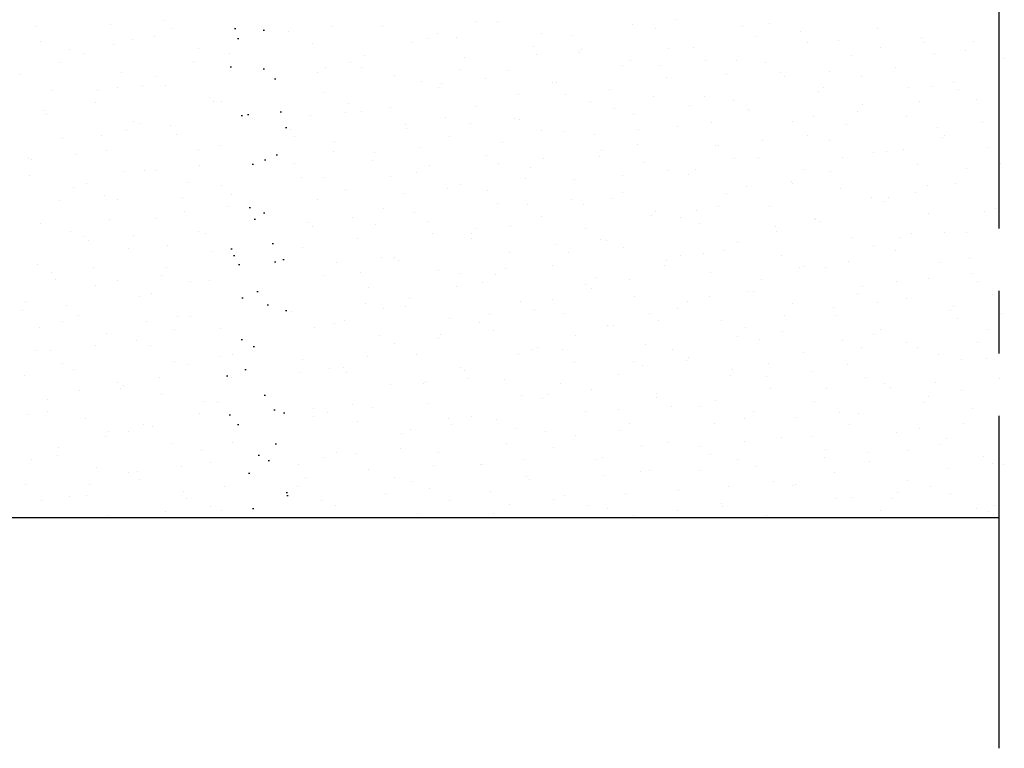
# Model space of a CAD drawing. Extents: x -940 to 22840, y -452 to 16368.
# Tile 21 of 50: x 17160 to 17554, y 3670 to 3962. Entities that reach past the tile are written whole.
import ezdxf

# ---------------------------------------------------------------- set-up
doc = ezdxf.new("R2010")
doc.units = 0
doc.header["$LTSCALE"] = 20
doc.linetypes.add('CENTER2', pattern=[11.25, 7.5, -1.25, 1.25, -1.25])
doc.layers.add('BOUW', color=8, linetype='CONTINUOUS')
doc.layers.add('WL570---', color=3, linetype='CONTINUOUS')

msp = doc.modelspace()

# ---------------------------------------------------------------- hatches: boundary and pattern name
at = {"layer": 'WL570---'}
h = msp.add_hatch(dxfattribs=at)
h.set_pattern_fill('GESTORT', color=8, scale=1.2, style=0, pattern_type=2)
h.set_pattern_definition([(17, (-15942.036, -14256.439), (6.188989, 19.158626), [0, -19.584, -11.088, 0, -16.128]), (48, (-15942.036, -14256.439), (-4.419739, 19.48124), [0, -19.392, 0, -19.776, 0, -15.936]), (71, (-15942.036, -14256.439), (-11.4987784, 16.143137), [0, -19.2, 0, -11.52, -15.792])])
h.paths.add_polyline_path([(17242.84, 3762.13), (17267.26, 3762.13), (17267.26, 4115.65), (17242.84, 4115.65)])

# ---------------------------------------------------------------- linework, layer by layer
at = {"layer": 'BOUW'}
msp.add_line((17551.59, 3762.13), (16990.81, 3762.13), dxfattribs=at)
at = {"layer": 'WL570---', "color": 8, "linetype": 'CENTER2'}
msp.add_line((17551.59, 4253.01), (17551.59, 3669.96), dxfattribs=at)
at = {"layer": 'WL570---', "color": 8}
for p, q in [((17166.6, 3958.9), (17166.6, 3958.9)), ((17196.46, 3959.83), (17196.46, 3959.83)), ((17217.84, 3961.14), (17217.84, 3961.14)), ((17285.23, 3958.7), (17285.23, 3958.7)), ((17305.28, 3958.74), (17305.28, 3958.74)), ((17342.47, 3960.87), (17342.47, 3960.87)), ((17350.99, 3960.72), (17350.99, 3960.72)), ((17404.9, 3959.48), (17404.9, 3959.48)), ((17422.65, 3961.49), (17422.65, 3961.49)), ((17448.94, 3958.89), (17448.94, 3958.89)), ((17460.06, 3959.91), (17460.06, 3959.91)), ((17213.85, 3954.76), (17213.85, 3954.76)), ((17220.59, 3958.14), (17220.59, 3958.14)), ((17267.48, 3956.69), (17267.48, 3956.69)), ((17327.05, 3956.16), (17327.05, 3956.16)), ((17334.87, 3954.25), (17334.87, 3954.25)), ((17368.64, 3955.94), (17368.64, 3955.94)), ((17381.04, 3955.4), (17381.04, 3955.4)), ((17414.35, 3957.93), (17414.35, 3957.93)), ((17454.54, 3955.02), (17454.54, 3955.02)), ((17472.29, 3957.03), (17472.29, 3957.03)), ((17502.93, 3958.13), (17502.93, 3958.13)), ((17520.86, 3954.26), (17520.86, 3954.26)), ((17168.14, 3952.77), (17168.14, 3952.77)), ((17197.45, 3951.46), (17197.45, 3951.46)), ((17205.16, 3953.43), (17205.16, 3953.43)), ((17277.22, 3951.96), (17277.22, 3951.96)), ((17317.12, 3952.24), (17317.12, 3952.24)), ((17322.93, 3953.95), (17322.93, 3953.95)), ((17365.62, 3950.68), (17365.62, 3950.68)), ((17475.14, 3952.28), (17475.14, 3952.28)), ((17487.5, 3953.41), (17487.5, 3953.41)), ((17504.17, 3950.57), (17504.17, 3950.57)), ((17521.92, 3952.58), (17521.92, 3952.58)), ((17541.49, 3952.65), (17541.49, 3952.65)), ((17179.7, 3949.45), (17179.7, 3949.45)), ((17185.79, 3947.99), (17185.79, 3947.99)), ((17231.51, 3949.98), (17231.51, 3949.98)), ((17243.73, 3947.95), (17243.73, 3947.95)), ((17297.72, 3947.19), (17297.72, 3947.19)), ((17366.76, 3947.78), (17366.76, 3947.78)), ((17383.72, 3948.3), (17383.72, 3948.3)), ((17384.51, 3949.79), (17384.51, 3949.79)), ((17419.6, 3949.92), (17419.6, 3949.92)), ((17429.43, 3950.29), (17429.43, 3950.29)), ((17492.54, 3947.21), (17492.54, 3947.21)), ((17526.07, 3947.94), (17526.07, 3947.94)), ((17538.25, 3949.19), (17538.25, 3949.19)), ((17175.83, 3944.46), (17175.83, 3944.46)), ((17229.34, 3945), (17229.34, 3945)), ((17282.29, 3942.47), (17282.29, 3942.47)), ((17292.3, 3944.33), (17292.3, 3944.33)), ((17296.73, 3942.55), (17296.73, 3942.55)), ((17338.01, 3946.31), (17338.01, 3946.31)), ((17401.12, 3943.23), (17401.12, 3943.23)), ((17404.18, 3945.21), (17404.18, 3945.21)), ((17416.4, 3943.33), (17416.4, 3943.33)), ((17434.14, 3945.34), (17434.14, 3945.34)), ((17446.83, 3945.22), (17446.83, 3945.22)), ((17458.17, 3944.45), (17458.17, 3944.45)), ((17553.81, 3946.12), (17553.81, 3946.12)), ((17160.41, 3939.74), (17160.41, 3939.74)), ((17200.88, 3940.35), (17200.88, 3940.35)), ((17214.4, 3938.98), (17214.4, 3938.98)), ((17278.98, 3940.54), (17278.98, 3940.54)), ((17309.69, 3939.25), (17309.69, 3939.25)), ((17336.28, 3941.71), (17336.28, 3941.71)), ((17355.41, 3941.24), (17355.41, 3941.24)), ((17442.75, 3939.73), (17442.75, 3939.73)), ((17464.48, 3940.43), (17464.48, 3940.43)), ((17466.03, 3938.88), (17466.03, 3938.88)), ((17483.78, 3940.89), (17483.78, 3940.89)), ((17496.74, 3938.97), (17496.74, 3938.97)), ((17510.19, 3942.42), (17510.19, 3942.42)), ((17208.95, 3935.31), (17208.95, 3935.31)), ((17218.27, 3935.28), (17218.27, 3935.28)), ((17320.86, 3937), (17320.86, 3937)), ((17328.62, 3936.09), (17328.62, 3936.09)), ((17346.37, 3938.1), (17346.37, 3938.1)), ((17373.06, 3936.46), (17373.06, 3936.46)), ((17374.85, 3936.24), (17374.85, 3936.24)), ((17418.77, 3938.45), (17418.77, 3938.45)), ((17525.28, 3934.78), (17525.28, 3934.78)), ((17533.42, 3936.44), (17533.42, 3936.44)), ((17172.56, 3933.29), (17172.56, 3933.29)), ((17191.2, 3933.3), (17191.2, 3933.3)), ((17198.97, 3934.27), (17198.97, 3934.27)), ((17281.64, 3932.48), (17281.64, 3932.48)), ((17327.35, 3934.47), (17327.35, 3934.47)), ((17359.43, 3931.52), (17359.43, 3931.52)), ((17378.25, 3931.64), (17378.25, 3931.64)), ((17396, 3933.65), (17396, 3933.65)), ((17413.42, 3930.76), (17413.42, 3930.76)), ((17433.85, 3930.81), (17433.85, 3930.81)), ((17479.56, 3932.79), (17479.56, 3932.79)), ((17481.31, 3934.25), (17481.31, 3934.25)), ((17515.67, 3934.43), (17515.67, 3934.43)), ((17535.3, 3933.49), (17535.3, 3933.49)), ((17190.21, 3928.51), (17190.21, 3928.51)), ((17235.92, 3930.49), (17235.92, 3930.49)), ((17237.54, 3928.79), (17237.54, 3928.79)), ((17240.84, 3928.85), (17240.84, 3928.85)), ((17291.53, 3928.03), (17291.53, 3928.03)), ((17342.43, 3926.83), (17342.43, 3926.83)), ((17388.14, 3928.82), (17388.14, 3928.82)), ((17427.89, 3927.19), (17427.89, 3927.19)), ((17445.64, 3929.2), (17445.64, 3929.2)), ((17496.96, 3927.72), (17496.96, 3927.72)), ((17519.88, 3928.78), (17519.88, 3928.78)), ((17542.67, 3929.71), (17542.67, 3929.71)), ((17169.64, 3925.3), (17169.64, 3925.3)), ((17170.81, 3923.62), (17170.81, 3923.62)), ((17276.11, 3923.32), (17276.11, 3923.32)), ((17290.48, 3924.4), (17290.48, 3924.4)), ((17296.72, 3924.84), (17296.72, 3924.84)), ((17308.22, 3926.41), (17308.22, 3926.41)), ((17397.99, 3926.05), (17397.99, 3926.05)), ((17405.54, 3923.75), (17405.54, 3923.75)), ((17451.25, 3925.74), (17451.25, 3925.74)), ((17451.98, 3925.29), (17451.98, 3925.29)), ((17477.53, 3922.74), (17477.53, 3922.74)), ((17495.28, 3924.75), (17495.28, 3924.75)), ((17514.61, 3922.94), (17514.61, 3922.94)), ((17205.3, 3920.87), (17205.3, 3920.87)), ((17208.21, 3919.82), (17208.21, 3919.82)), ((17220.45, 3919.17), (17220.45, 3919.17)), ((17314.11, 3919.77), (17314.11, 3919.77)), ((17330.09, 3922.56), (17330.09, 3922.56)), ((17340.11, 3919.95), (17340.11, 3919.95)), ((17357.86, 3921.96), (17357.86, 3921.96)), ((17359.83, 3921.76), (17359.83, 3921.76)), ((17423.19, 3918.96), (17423.19, 3918.96)), ((17436.56, 3920.57), (17436.56, 3920.57)), ((17468.9, 3920.95), (17468.9, 3920.95)), ((17490.55, 3919.81), (17490.55, 3919.81)), ((17544.92, 3920.3), (17544.92, 3920.3)), ((17192.78, 3915.11), (17192.78, 3915.11)), ((17202.7, 3917.16), (17202.7, 3917.16)), ((17222.69, 3915.8), (17222.69, 3915.8)), ((17268.4, 3917.79), (17268.4, 3917.79)), ((17314.67, 3917.84), (17314.67, 3917.84)), ((17331.77, 3914.99), (17331.77, 3914.99)), ((17368.66, 3917.08), (17368.66, 3917.08)), ((17377.48, 3916.98), (17377.48, 3916.98)), ((17389.75, 3915.5), (17389.75, 3915.5)), ((17407.5, 3917.51), (17407.5, 3917.51)), ((17475.12, 3915.1), (17475.12, 3915.1)), ((17527.17, 3918.29), (17527.17, 3918.29)), ((17529.7, 3915.3), (17529.7, 3915.3)), ((17176.98, 3913.81), (17176.98, 3913.81)), ((17240.34, 3911.01), (17240.34, 3911.01)), ((17270.08, 3914.72), (17270.08, 3914.72)), ((17286.06, 3913), (17286.06, 3913)), ((17353.24, 3912.36), (17353.24, 3912.36)), ((17407.23, 3911.6), (17407.23, 3911.6)), ((17438.27, 3911.33), (17438.27, 3911.33)), ((17439.39, 3911.05), (17439.39, 3911.05)), ((17457.14, 3913.06), (17457.14, 3913.06)), ((17483.98, 3913.31), (17483.98, 3913.31)), ((17529.11, 3914.34), (17529.11, 3914.34)), ((17182.31, 3907.48), (17182.31, 3907.48)), ((17194.63, 3909.03), (17194.63, 3909.03)), ((17231.35, 3909.63), (17231.35, 3909.63)), ((17285.34, 3908.87), (17285.34, 3908.87)), ((17301.97, 3908.26), (17301.97, 3908.26)), ((17319.72, 3910.27), (17319.72, 3910.27)), ((17346.85, 3907.35), (17346.85, 3907.35)), ((17392.56, 3909.34), (17392.56, 3909.34)), ((17501.38, 3908.24), (17501.38, 3908.24)), ((17506.78, 3908.61), (17506.78, 3908.61)), ((17513.69, 3909.62), (17513.69, 3909.62)), ((17547.09, 3910.23), (17547.09, 3910.23)), ((17163.45, 3906.14), (17163.45, 3906.14)), ((17164.56, 3905.47), (17164.56, 3905.47)), ((17269.92, 3904.16), (17269.92, 3904.16)), ((17301.14, 3905.36), (17301.14, 3905.36)), ((17323.91, 3903.4), (17323.91, 3903.4)), ((17351.61, 3903.81), (17351.61, 3903.81)), ((17369.36, 3905.82), (17369.36, 3905.82)), ((17391.8, 3906.89), (17391.8, 3906.89)), ((17409.96, 3904.27), (17409.96, 3904.27)), ((17445.79, 3906.13), (17445.79, 3906.13)), ((17455.67, 3906.26), (17455.67, 3906.26)), ((17489.03, 3906.59), (17489.03, 3906.59)), ((17519.03, 3903.46), (17519.03, 3903.46)), ((17552.26, 3904.14), (17552.26, 3904.14)), ((17164, 3899.4), (17164, 3899.4)), ((17202.02, 3900.66), (17202.02, 3900.66)), ((17209.72, 3901.39), (17209.72, 3901.39)), ((17214.19, 3901.02), (17214.19, 3901.02)), ((17231.94, 3903.03), (17231.94, 3903.03)), ((17318.53, 3900.29), (17318.53, 3900.29)), ((17364.25, 3902.28), (17364.25, 3902.28)), ((17401.25, 3899.35), (17401.25, 3899.35)), ((17419, 3901.37), (17419, 3901.37)), ((17427.61, 3899.48), (17427.61, 3899.48)), ((17430.37, 3901.41), (17430.37, 3901.41)), ((17473.32, 3901.47), (17473.32, 3901.47)), ((17484.36, 3900.65), (17484.36, 3900.65)), ((17538.67, 3902.14), (17538.67, 3902.14)), ((17186.6, 3895.95), (17186.6, 3895.95)), ((17227.11, 3896.32), (17227.11, 3896.32)), ((17240.58, 3895.19), (17240.58, 3895.19)), ((17272.82, 3898.3), (17272.82, 3898.3)), ((17281.58, 3898.58), (17281.58, 3898.58)), ((17308.48, 3898.68), (17308.48, 3898.68)), ((17336.19, 3895.51), (17336.19, 3895.51)), ((17362.47, 3897.92), (17362.47, 3897.92)), ((17381.9, 3897.5), (17381.9, 3897.5)), ((17468.64, 3896.91), (17468.64, 3896.91)), ((17468.94, 3895.94), (17468.94, 3895.94)), ((17522.92, 3895.18), (17522.92, 3895.18)), ((17534.11, 3895.82), (17534.11, 3895.82)), ((17181.4, 3894.33), (17181.4, 3894.33)), ((17193.8, 3891.34), (17193.8, 3891.34)), ((17244.76, 3891.53), (17244.76, 3891.53)), ((17290.48, 3893.52), (17290.48, 3893.52)), ((17313.47, 3892.11), (17313.47, 3892.11)), ((17331.22, 3894.12), (17331.22, 3894.12)), ((17347.05, 3893.21), (17347.05, 3893.21)), ((17401.04, 3892.45), (17401.04, 3892.45)), ((17442.69, 3891.84), (17442.69, 3891.84)), ((17450.89, 3894.9), (17450.89, 3894.9)), ((17488.4, 3893.83), (17488.4, 3893.83)), ((17518.28, 3892.46), (17518.28, 3892.46)), ((17176.05, 3889.33), (17176.05, 3889.33)), ((17199.05, 3889.54), (17199.05, 3889.54)), ((17225.16, 3890.47), (17225.16, 3890.47)), ((17279.15, 3889.71), (17279.15, 3889.71)), ((17351.27, 3887.87), (17351.27, 3887.87)), ((17363.11, 3887.66), (17363.11, 3887.66)), ((17380.86, 3889.67), (17380.86, 3889.67)), ((17385.61, 3887.73), (17385.61, 3887.73)), ((17396.98, 3889.86), (17396.98, 3889.86)), ((17500.53, 3890.45), (17500.53, 3890.45)), ((17505.8, 3888.76), (17505.8, 3888.76)), ((17507.5, 3890.46), (17507.5, 3890.46)), ((17551.51, 3890.75), (17551.51, 3890.75)), ((17225.69, 3884.87), (17225.69, 3884.87)), ((17243.44, 3886.88), (17243.44, 3886.88)), ((17305.56, 3885.88), (17305.56, 3885.88)), ((17317.72, 3884.24), (17317.72, 3884.24)), ((17414.38, 3884.79), (17414.38, 3884.79)), ((17430.5, 3885.22), (17430.5, 3885.22)), ((17439.6, 3886.97), (17439.6, 3886.97)), ((17460.09, 3886.77), (17460.09, 3886.77)), ((17523.45, 3883.98), (17523.45, 3883.98)), ((17546.07, 3884.99), (17546.07, 3884.99)), ((17550.17, 3886), (17550.17, 3886)), ((17168.42, 3879.92), (17168.42, 3879.92)), ((17195.83, 3881.51), (17195.83, 3881.51)), ((17214.14, 3881.91), (17214.14, 3881.91)), ((17275.33, 3880.42), (17275.33, 3880.42)), ((17293.08, 3882.43), (17293.08, 3882.43)), ((17302.29, 3879.52), (17302.29, 3879.52)), ((17322.95, 3880.81), (17322.95, 3880.81)), ((17368.67, 3882.8), (17368.67, 3882.8)), ((17412.75, 3883.21), (17412.75, 3883.21)), ((17424.18, 3882.25), (17424.18, 3882.25)), ((17432.03, 3880), (17432.03, 3880)), ((17477.74, 3881.99), (17477.74, 3881.99)), ((17478.17, 3881.49), (17478.17, 3881.49)), ((17480.14, 3880.77), (17480.14, 3880.77)), ((17180.41, 3876.79), (17180.41, 3876.79)), ((17231.53, 3876.84), (17231.53, 3876.84)), ((17234.4, 3876.03), (17234.4, 3876.03)), ((17277.24, 3878.82), (17277.24, 3878.82)), ((17324.97, 3875.97), (17324.97, 3875.97)), ((17340.61, 3876.03), (17340.61, 3876.03)), ((17342.72, 3877.98), (17342.72, 3877.98)), ((17356.28, 3878.76), (17356.28, 3878.76)), ((17386.32, 3878.01), (17386.32, 3878.01)), ((17462.39, 3878.76), (17462.39, 3878.76)), ((17462.75, 3876.78), (17462.75, 3876.78)), ((17516.74, 3876.02), (17516.74, 3876.02)), ((17529.78, 3876.32), (17529.78, 3876.32)), ((17538.53, 3876.34), (17538.53, 3876.34)), ((17185.82, 3874.85), (17185.82, 3874.85)), ((17187.55, 3873.18), (17187.55, 3873.18)), ((17205.3, 3875.19), (17205.3, 3875.19)), ((17294.9, 3874.04), (17294.9, 3874.04)), ((17340.86, 3874.05), (17340.86, 3874.05)), ((17392.36, 3873.53), (17392.36, 3873.53)), ((17394.85, 3873.29), (17394.85, 3873.29)), ((17447.11, 3872.36), (17447.11, 3872.36)), ((17492.82, 3874.35), (17492.82, 3874.35)), ((17512.03, 3874.31), (17512.03, 3874.31)), ((17203.47, 3870.06), (17203.47, 3870.06)), ((17218.97, 3871.32), (17218.97, 3871.32)), ((17237.19, 3868.73), (17237.19, 3868.73)), ((17272.96, 3870.55), (17272.96, 3870.55)), ((17355.69, 3868.39), (17355.69, 3868.39)), ((17374.61, 3871.52), (17374.61, 3871.52)), ((17379.43, 3868.57), (17379.43, 3868.57)), ((17401.4, 3870.38), (17401.4, 3870.38)), ((17433.41, 3867.81), (17433.41, 3867.81)), ((17442, 3869.08), (17442, 3869.08)), ((17501.31, 3871.3), (17501.31, 3871.3)), ((17510.22, 3869.28), (17510.22, 3869.28)), ((17286.83, 3864.28), (17286.83, 3864.28)), ((17304.58, 3866.29), (17304.58, 3866.29)), ((17309.98, 3866.4), (17309.98, 3866.4)), ((17311.53, 3865.08), (17311.53, 3865.08)), ((17418.8, 3865.31), (17418.8, 3865.31)), ((17424.25, 3867.07), (17424.25, 3867.07)), ((17464.51, 3867.29), (17464.51, 3867.29)), ((17491.64, 3864.63), (17491.64, 3864.63)), ((17527.87, 3864.5), (17527.87, 3864.5)), ((17539.88, 3865.83), (17539.88, 3865.83)), ((17167.16, 3863.5), (17167.16, 3863.5)), ((17172.84, 3860.44), (17172.84, 3860.44)), ((17189.64, 3862.35), (17189.64, 3862.35)), ((17218.56, 3862.42), (17218.56, 3862.42)), ((17296.1, 3860.36), (17296.1, 3860.36)), ((17327.37, 3861.33), (17327.37, 3861.33)), ((17336.47, 3859.83), (17336.47, 3859.83)), ((17354.22, 3861.84), (17354.22, 3861.84)), ((17373.08, 3863.32), (17373.08, 3863.32)), ((17417.99, 3863.1), (17417.99, 3863.1)), ((17436.45, 3860.52), (17436.45, 3860.52)), ((17471.98, 3862.34), (17471.98, 3862.34)), ((17473.89, 3862.62), (17473.89, 3862.62)), ((17482.16, 3862.51), (17482.16, 3862.51)), ((17541.28, 3860.18), (17541.28, 3860.18)), ((17174.22, 3857.63), (17174.22, 3857.63)), ((17199.05, 3857.04), (17199.05, 3857.04)), ((17216.8, 3859.05), (17216.8, 3859.05)), ((17228.21, 3856.87), (17228.21, 3856.87)), ((17235.95, 3857.35), (17235.95, 3857.35)), ((17281.66, 3859.34), (17281.66, 3859.34)), ((17345.03, 3856.55), (17345.03, 3856.55)), ((17350.09, 3859.6), (17350.09, 3859.6)), ((17390.74, 3858.53), (17390.74, 3858.53)), ((17403.86, 3857.39), (17403.86, 3857.39)), ((17456.56, 3857.62), (17456.56, 3857.62)), ((17510.55, 3856.86), (17510.55, 3856.86)), ((17523.53, 3858.17), (17523.53, 3858.17)), ((17542.95, 3856.86), (17542.95, 3856.86)), ((17190.24, 3855.37), (17190.24, 3855.37)), ((17212.78, 3852.16), (17212.78, 3852.16)), ((17299.31, 3854.56), (17299.31, 3854.56)), ((17334.67, 3854.89), (17334.67, 3854.89)), ((17386.11, 3855.38), (17386.11, 3855.38)), ((17388.66, 3854.13), (17388.66, 3854.13)), ((17451.53, 3852.88), (17451.53, 3852.88)), ((17453.5, 3852.94), (17453.5, 3852.94)), ((17495.12, 3852.14), (17495.12, 3852.14)), ((17497.24, 3854.87), (17497.24, 3854.87)), ((17162.18, 3848.59), (17162.18, 3848.59)), ((17207.89, 3850.58), (17207.89, 3850.58)), ((17298.33, 3848.14), (17298.33, 3848.14)), ((17316.08, 3850.15), (17316.08, 3850.15)), ((17360.11, 3848.91), (17360.11, 3848.91)), ((17373.24, 3849.41), (17373.24, 3849.41)), ((17405.82, 3850.89), (17405.82, 3850.89)), ((17427.23, 3848.65), (17427.23, 3848.65)), ((17435.75, 3850.92), (17435.75, 3850.92)), ((17503.14, 3848.48), (17503.14, 3848.48)), ((17514.64, 3849.8), (17514.64, 3849.8)), ((17549.11, 3851.38), (17549.11, 3851.38)), ((17160.91, 3845.35), (17160.91, 3845.35)), ((17178.66, 3847.36), (17178.66, 3847.36)), ((17268.69, 3844.93), (17268.69, 3844.93)), ((17305.34, 3845.92), (17305.34, 3845.92)), ((17314.4, 3846.92), (17314.4, 3846.92)), ((17365.72, 3845.7), (17365.72, 3845.7)), ((17423.22, 3845.82), (17423.22, 3845.82)), ((17468.93, 3847.81), (17468.93, 3847.81)), ((17485.39, 3846.47), (17485.39, 3846.47)), ((17532.29, 3845.01), (17532.29, 3845.01)), ((17533.69, 3846.67), (17533.69, 3846.67)), ((17552.78, 3844.03), (17552.78, 3844.03)), ((17177.26, 3840.96), (17177.26, 3840.96)), ((17183.45, 3843.19), (17183.45, 3843.19)), ((17210.55, 3840.9), (17210.55, 3840.9)), ((17222.98, 3842.94), (17222.98, 3842.94)), ((17228.3, 3842.91), (17228.3, 3842.91)), ((17289.92, 3841.21), (17289.92, 3841.21)), ((17331.79, 3841.85), (17331.79, 3841.85)), ((17343.9, 3840.44), (17343.9, 3840.44)), ((17347.97, 3843.68), (17347.97, 3843.68)), ((17377.5, 3843.84), (17377.5, 3843.84)), ((17411.8, 3843.94), (17411.8, 3843.94)), ((17415.36, 3841.24), (17415.36, 3841.24)), ((17440.87, 3841.04), (17440.87, 3841.04)), ((17465.79, 3843.18), (17465.79, 3843.18)), ((17486.58, 3843.03), (17486.58, 3843.03)), ((17535.03, 3842.02), (17535.03, 3842.02)), ((17168.03, 3838.47), (17168.03, 3838.47)), ((17222.02, 3837.71), (17222.02, 3837.71)), ((17240.37, 3837.87), (17240.37, 3837.87)), ((17277.94, 3838.46), (17277.94, 3838.46)), ((17286.08, 3839.86), (17286.08, 3839.86)), ((17349.45, 3837.06), (17349.45, 3837.06)), ((17395.16, 3839.05), (17395.16, 3839.05)), ((17397.61, 3839.23), (17397.61, 3839.23)), ((17450.37, 3838.46), (17450.37, 3838.46)), ((17465, 3836.79), (17465, 3836.79)), ((17504.36, 3837.7), (17504.36, 3837.7)), ((17547.37, 3837.38), (17547.37, 3837.38)), ((17194.66, 3835.89), (17194.66, 3835.89)), ((17206.59, 3833), (17206.59, 3833)), ((17303.73, 3835.08), (17303.73, 3835.08)), ((17327.58, 3834), (17327.58, 3834)), ((17328.48, 3835.73), (17328.48, 3835.73)), ((17382.47, 3834.97), (17382.47, 3834.97)), ((17447.25, 3834.78), (17447.25, 3834.78)), ((17455.95, 3833.4), (17455.95, 3833.4)), ((17488.93, 3832.99), (17488.93, 3832.99)), ((17501.66, 3835.39), (17501.66, 3835.39)), ((17514.64, 3832.34), (17514.64, 3832.34)), ((17542.92, 3832.23), (17542.92, 3832.23)), ((17166.6, 3829.11), (17166.6, 3829.11)), ((17172.41, 3829.2), (17172.41, 3829.2)), ((17190.16, 3831.22), (17190.16, 3831.22)), ((17212.31, 3831.1), (17212.31, 3831.1)), ((17309.83, 3831.99), (17309.83, 3831.99)), ((17364.53, 3829.43), (17364.53, 3829.43)), ((17367.05, 3830.25), (17367.05, 3830.25)), ((17377.22, 3829.55), (17377.22, 3829.55)), ((17410.24, 3831.41), (17410.24, 3831.41)), ((17421.04, 3829.49), (17421.04, 3829.49)), ((17473.35, 3828.33), (17473.35, 3828.33)), ((17496.89, 3830.33), (17496.89, 3830.33)), ((17519.06, 3830.32), (17519.06, 3830.32)), ((17222.05, 3824.75), (17222.05, 3824.75)), ((17239.8, 3826.76), (17239.8, 3826.76)), ((17245.16, 3827.52), (17245.16, 3827.52)), ((17273.11, 3825.45), (17273.11, 3825.45)), ((17299.15, 3826.76), (17299.15, 3826.76)), ((17318.82, 3827.44), (17318.82, 3827.44)), ((17359.47, 3827.54), (17359.47, 3827.54)), ((17381.92, 3824.36), (17381.92, 3824.36)), ((17405.61, 3824.78), (17405.61, 3824.78)), ((17426.86, 3825.1), (17426.86, 3825.1)), ((17427.64, 3826.34), (17427.64, 3826.34)), ((17527.5, 3827.51), (17527.5, 3827.51)), ((17536.71, 3825.53), (17536.71, 3825.53)), ((17546.53, 3825.88), (17546.53, 3825.88)), ((17177.26, 3824.03), (17177.26, 3824.03)), ((17181.68, 3821.47), (17181.68, 3821.47)), ((17227.4, 3823.46), (17227.4, 3823.46)), ((17283.73, 3822.05), (17283.73, 3822.05)), ((17289.44, 3822.31), (17289.44, 3822.31)), ((17290.5, 3820.38), (17290.5, 3820.38)), ((17336.21, 3822.37), (17336.21, 3822.37)), ((17337.72, 3821.29), (17337.72, 3821.29)), ((17409.11, 3823.09), (17409.11, 3823.09)), ((17445.29, 3821.56), (17445.29, 3821.56)), ((17459.6, 3824.02), (17459.6, 3824.02)), ((17476.5, 3820.65), (17476.5, 3820.65)), ((17491, 3823.55), (17491, 3823.55)), ((17161.84, 3819.31), (17161.84, 3819.31)), ((17199.08, 3816.4), (17199.08, 3816.4)), ((17215.83, 3818.55), (17215.83, 3818.55)), ((17244.79, 3818.39), (17244.79, 3818.39)), ((17271.69, 3820.3), (17271.69, 3820.3)), ((17322.29, 3816.57), (17322.29, 3816.57)), ((17339.08, 3817.86), (17339.08, 3817.86)), ((17353.87, 3817.58), (17353.87, 3817.58)), ((17399.58, 3819.57), (17399.58, 3819.57)), ((17444.18, 3819.3), (17444.18, 3819.3)), ((17458.75, 3818.64), (17458.75, 3818.64)), ((17498.17, 3818.54), (17498.17, 3818.54)), ((17551.79, 3817.9), (17551.79, 3817.9)), ((17183.91, 3813.06), (17183.91, 3813.06)), ((17200.41, 3813.84), (17200.41, 3813.84)), ((17201.66, 3815.07), (17201.66, 3815.07)), ((17308.15, 3815.59), (17308.15, 3815.59)), ((17321.33, 3815.85), (17321.33, 3815.85)), ((17376.28, 3815.81), (17376.28, 3815.81)), ((17388.72, 3813.41), (17388.72, 3813.41)), ((17460.37, 3813.92), (17460.37, 3813.92)), ((17482.75, 3813.83), (17482.75, 3813.83)), ((17506.08, 3815.91), (17506.08, 3815.91)), ((17508.39, 3814.19), (17508.39, 3814.19)), ((17526.14, 3816.2), (17526.14, 3816.2)), ((17536.74, 3813.07), (17536.74, 3813.07)), ((17171.02, 3809.63), (17171.02, 3809.63)), ((17216.73, 3811.62), (17216.73, 3811.62)), ((17233.55, 3808.61), (17233.55, 3808.61)), ((17360.86, 3811.1), (17360.86, 3811.1)), ((17368.95, 3809.94), (17368.95, 3809.94)), ((17370.97, 3811.4), (17370.97, 3811.4)), ((17414.66, 3811.93), (17414.66, 3811.93)), ((17414.85, 3810.34), (17414.85, 3810.34)), ((17438.36, 3808.96), (17438.36, 3808.96)), ((17477.77, 3808.85), (17477.77, 3808.85)), ((17523.48, 3810.84), (17523.48, 3810.84)), ((17171.07, 3804.87), (17171.07, 3804.87)), ((17238.97, 3808.36), (17238.97, 3808.36)), ((17277.53, 3805.97), (17277.53, 3805.97)), ((17292.96, 3807.6), (17292.96, 3807.6)), ((17300.94, 3806.17), (17300.94, 3806.17)), ((17323.24, 3807.96), (17323.24, 3807.96)), ((17386.34, 3804.87), (17386.34, 3804.87)), ((17399.42, 3805.62), (17399.42, 3805.62)), ((17420.61, 3806.95), (17420.61, 3806.95)), ((17432.06, 3806.86), (17432.06, 3806.86)), ((17453.41, 3804.86), (17453.41, 3804.86)), ((17521.31, 3808.35), (17521.31, 3808.35)), ((17541.13, 3806.05), (17541.13, 3806.05)), ((17163.52, 3803.38), (17163.52, 3803.38)), ((17186.1, 3801.99), (17186.1, 3801.99)), ((17231.81, 3803.98), (17231.81, 3803.98)), ((17277.54, 3802.89), (17277.54, 3802.89)), ((17283.19, 3804.16), (17283.19, 3804.16)), ((17294.92, 3800.9), (17294.92, 3800.9)), ((17331.53, 3802.13), (17331.53, 3802.13)), ((17340.63, 3802.89), (17340.63, 3802.89)), ((17350.58, 3801.72), (17350.58, 3801.72)), ((17449.71, 3802.08), (17449.71, 3802.08)), ((17470.25, 3802.5), (17470.25, 3802.5)), ((17487.99, 3804.51), (17487.99, 3804.51)), ((17495.42, 3804.06), (17495.42, 3804.06)), ((17195.41, 3796.92), (17195.41, 3796.92)), ((17203.5, 3796.92), (17203.5, 3796.92)), ((17209.64, 3799.4), (17209.64, 3799.4)), ((17213.16, 3798.93), (17213.16, 3798.93)), ((17316.1, 3797.41), (17316.1, 3797.41)), ((17332.83, 3799.71), (17332.83, 3799.71)), ((17358.29, 3798.1), (17358.29, 3798.1)), ((17400.22, 3797.27), (17400.22, 3797.27)), ((17404, 3800.09), (17404, 3800.09)), ((17437.99, 3800.14), (17437.99, 3800.14)), ((17491.98, 3799.38), (17491.98, 3799.38)), ((17519.88, 3798.04), (17519.88, 3798.04)), ((17537.63, 3800.05), (17537.63, 3800.05)), ((17194.22, 3794.68), (17194.22, 3794.68)), ((17312.57, 3796.11), (17312.57, 3796.11)), ((17370.09, 3796.65), (17370.09, 3796.65)), ((17382.47, 3795.26), (17382.47, 3795.26)), ((17449.85, 3792.81), (17449.85, 3792.81)), ((17464.79, 3794.44), (17464.79, 3794.44)), ((17476.56, 3794.67), (17476.56, 3794.67)), ((17510.5, 3796.43), (17510.5, 3796.43)), ((17530.55, 3793.91), (17530.55, 3793.91)), ((17175.44, 3790.15), (17175.44, 3790.15)), ((17221.15, 3792.14), (17221.15, 3792.14)), ((17232.78, 3789.2), (17232.78, 3789.2)), ((17245.05, 3792.47), (17245.05, 3792.47)), ((17312.44, 3790.03), (17312.44, 3790.03)), ((17354.67, 3791.94), (17354.67, 3791.94)), ((17373.37, 3790.46), (17373.37, 3790.46)), ((17408.66, 3791.18), (17408.66, 3791.18)), ((17419.08, 3792.45), (17419.08, 3792.45)), ((17432.1, 3790.8), (17432.1, 3790.8)), ((17482.19, 3789.37), (17482.19, 3789.37)), ((17515.12, 3789.19), (17515.12, 3789.19)), ((17527.9, 3791.36), (17527.9, 3791.36)), ((17164.88, 3785.71), (17164.88, 3785.71)), ((17175.02, 3787.24), (17175.02, 3787.24)), ((17281.95, 3786.49), (17281.95, 3786.49)), ((17286.77, 3788.44), (17286.77, 3788.44)), ((17294.69, 3788.02), (17294.69, 3788.02)), ((17327.66, 3788.48), (17327.66, 3788.48)), ((17362.07, 3785.57), (17362.07, 3785.57)), ((17390.76, 3785.39), (17390.76, 3785.39)), ((17393.24, 3786.46), (17393.24, 3786.46)), ((17436.48, 3787.38), (17436.48, 3787.38)), ((17447.22, 3785.7), (17447.22, 3785.7)), ((17481.74, 3786.35), (17481.74, 3786.35)), ((17499.49, 3788.36), (17499.49, 3788.36)), ((17545.55, 3786.57), (17545.55, 3786.57)), ((17190.52, 3782.51), (17190.52, 3782.51)), ((17224.66, 3782.79), (17224.66, 3782.79)), ((17236.23, 3784.5), (17236.23, 3784.5)), ((17271.35, 3783.73), (17271.35, 3783.73)), ((17299.34, 3781.42), (17299.34, 3781.42)), ((17325.34, 3782.97), (17325.34, 3782.97)), ((17344.33, 3783.56), (17344.33, 3783.56)), ((17345.05, 3783.4), (17345.05, 3783.4)), ((17411.71, 3781.12), (17411.71, 3781.12)), ((17431.8, 3780.99), (17431.8, 3780.99)), ((17454.13, 3782.6), (17454.13, 3782.6)), ((17499.84, 3784.58), (17499.84, 3784.58)), ((17531.38, 3781.9), (17531.38, 3781.9)), ((17549.13, 3783.91), (17549.13, 3783.91)), ((17553.69, 3783.72), (17553.69, 3783.72)), ((17203.45, 3780.24), (17203.45, 3780.24)), ((17206.91, 3780.77), (17206.91, 3780.77)), ((17207.92, 3777.44), (17207.92, 3777.44)), ((17274.3, 3778.33), (17274.3, 3778.33)), ((17309.91, 3778.25), (17309.91, 3778.25)), ((17362.71, 3778.62), (17362.71, 3778.62)), ((17363.9, 3777.49), (17363.9, 3777.49)), ((17393.96, 3779.11), (17393.96, 3779.11)), ((17408.42, 3780.61), (17408.42, 3780.61)), ((17485.79, 3780.23), (17485.79, 3780.23)), ((17162.21, 3775.45), (17162.21, 3775.45)), ((17188.03, 3775.52), (17188.03, 3775.52)), ((17242.02, 3774.76), (17242.02, 3774.76)), ((17271.28, 3774.64), (17271.28, 3774.64)), ((17316.99, 3776.63), (17316.99, 3776.63)), ((17323.93, 3773.88), (17323.93, 3773.88)), ((17443.6, 3774.66), (17443.6, 3774.66)), ((17461.35, 3776.67), (17461.35, 3776.67)), ((17469.21, 3774.96), (17469.21, 3774.96)), ((17470.37, 3775.51), (17470.37, 3775.51)), ((17514.92, 3776.94), (17514.92, 3776.94)), ((17524.36, 3774.75), (17524.36, 3774.75)), ((17179.86, 3770.67), (17179.86, 3770.67)), ((17186.52, 3771.09), (17186.52, 3771.09)), ((17225.57, 3772.66), (17225.57, 3772.66)), ((17226.59, 3770.05), (17226.59, 3770.05)), ((17280.58, 3769.29), (17280.58, 3769.29)), ((17306.18, 3771.87), (17306.18, 3771.87)), ((17348.48, 3772.78), (17348.48, 3772.78)), ((17373.57, 3769.43), (17373.57, 3769.43)), ((17377.79, 3770.98), (17377.79, 3770.98)), ((17402.47, 3772.02), (17402.47, 3772.02)), ((17423.5, 3772.97), (17423.5, 3772.97)), ((17486.61, 3769.89), (17486.61, 3769.89)), ((17493.24, 3770.21), (17493.24, 3770.21)), ((17508.93, 3770.03), (17508.93, 3770.03)), ((17510.99, 3772.22), (17510.99, 3772.22)), ((17532.32, 3771.87), (17532.32, 3771.87)), ((17168.77, 3769.08), (17168.77, 3769.08)), ((17236.15, 3766.64), (17236.15, 3766.64)), ((17286.37, 3767.01), (17286.37, 3767.01)), ((17332.08, 3768.99), (17332.08, 3768.99)), ((17355.82, 3767.42), (17355.82, 3767.42)), ((17387.05, 3767.3), (17387.05, 3767.3)), ((17395.18, 3765.91), (17395.18, 3765.91)), ((17440.89, 3767.9), (17440.89, 3767.9)), ((17441.04, 3766.54), (17441.04, 3766.54)), ((17542.88, 3765.76), (17542.88, 3765.76)), ((17549.97, 3767.09), (17549.97, 3767.09)), ((17194.94, 3763.03), (17194.94, 3763.03)), ((17218.41, 3764.63), (17218.41, 3764.63)), ((17240.65, 3765.02), (17240.65, 3765.02)), ((17285.79, 3762.19), (17285.79, 3762.19)), ((17319.15, 3763.81), (17319.15, 3763.81)), ((17349.47, 3763.92), (17349.47, 3763.92)), ((17405.46, 3762.97), (17405.46, 3762.97)), ((17423.21, 3764.98), (17423.21, 3764.98)), ((17458.55, 3763.11), (17458.55, 3763.11)), ((17504.26, 3765.1), (17504.26, 3765.1)), ((17547.5, 3764.56), (17547.5, 3764.56))]:
    msp.add_line(p, q, dxfattribs=at)

doc.saveas('drawing.dxf')
